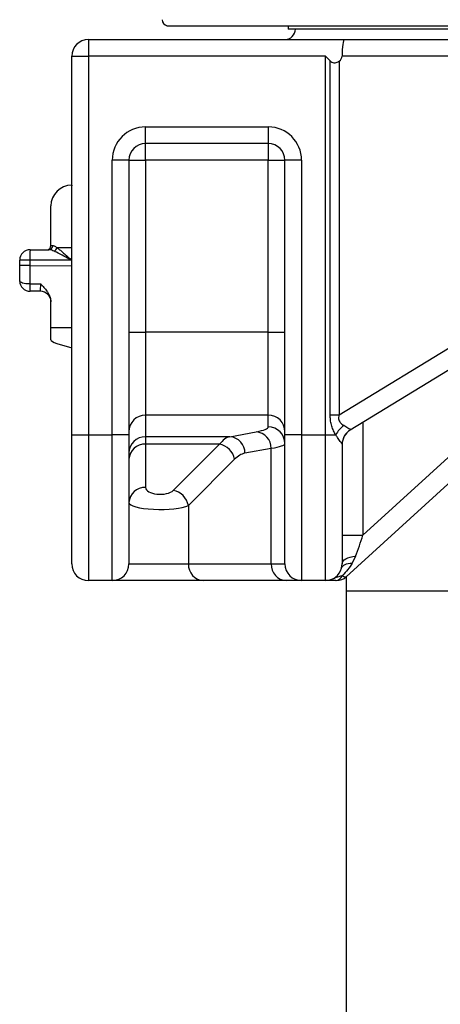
# Model space of a CAD drawing. Header units: millimetres. Extents: x 6131 to 13868, y 1967 to 18291.
# Tile 2 of 40: x 7044 to 8055, y 6007 to 8372. Entities that reach past the tile are written whole.
import ezdxf

# ---------------------------------------------------------------- set-up
doc = ezdxf.new("R2010")
doc.units = ezdxf.units.MM
doc.header["$LTSCALE"] = 5

msp = doc.modelspace()

# ---------------------------------------------------------------- linework, layer by layer
at = {"color": 7, "linetype": 'Continuous', "lineweight": 25}
for p, q in [((7397.6, 8357.7), (11439.5, 8357.7)), ((7688.6, 8357.7), (7688.6, 8349.7)), ((11148.6, 8349.7), (7688.6, 8349.7)), ((7208.6, 8324.7), (7208.6, 8284.7)), ((7208.6, 8324.7), (7823.7, 8324.7)), ((7823.7, 8324.7), (8935.2, 8324.7)), ((7168.6, 7374.7), (7168.6, 8284.7)), ((7168.6, 8284.7), (7208.6, 8284.7)), ((7778.6, 8284.7), (7208.6, 8284.7)), ((7208.6, 8284.7), (7208.6, 7374.7)), ((7778.6, 7374.7), (7778.6, 8284.7)), ((8925.1, 8284.7), (7818.6, 8284.7)), ((7789.8, 7423.2), (7789.8, 8273.5)), ((7811.1, 8272.4), (7811.1, 7423.2)), ((7346.1, 8074.7), (7346.1, 8114.7)), ((7346.1, 8114.7), (7641.1, 8114.7)), ((7641.1, 8114.7), (7641.1, 8074.7)), ((7811.1, 7423.2), (8925.1, 8101.2)), ((7641.1, 8074.7), (7346.1, 8074.7)), ((7346.1, 8034.7), (7346.1, 8074.7)), ((7641.1, 8074.7), (7641.1, 8034.7)), ((8957.1, 8064.3), (7828.6, 7033.9)), ((8956, 8067.1), (7837.8, 7386.4)), ((7266.1, 7374.7), (7266.1, 8034.7)), ((7306.1, 8034.7), (7266.1, 8034.7)), ((7306.1, 8034.7), (7306.1, 7374.7)), ((7306.1, 8034.7), (7346.1, 8034.7)), ((7346.1, 8034.7), (7346.1, 7621.5)), ((7641.1, 8034.7), (7346.1, 8034.7)), ((7641.1, 8034.7), (7681.1, 8034.7)), ((7641.1, 7621.5), (7641.1, 8034.7)), ((7721.1, 8034.7), (7681.1, 8034.7)), ((7681.1, 7374.7), (7681.1, 8034.7)), ((7721.1, 8034.7), (7721.1, 7374.7)), ((7118.6, 7829.7), (7118.6, 7924.7)), ((7068.6, 7819.7), (7113.6, 7819.7)), ((7133.1, 7824.7), (7167.7, 7824.7)), ((7167.7, 7824.7), (7167.7, 7794.7)), ((7068.1, 7794.7), (7043.6, 7794.7)), ((7043.6, 7781.7), (7043.6, 7794.7)), ((7068.1, 7794.7), (7068.1, 7781.7)), ((7167.7, 7794.7), (7068.1, 7794.7)), ((7043.6, 7744.7), (7043.6, 7781.7)), ((7068.1, 7781.7), (7043.6, 7781.7)), ((7068.1, 7737.3), (7094, 7737.4)), ((7093.6, 7719.7), (7068.6, 7719.7)), ((7118.6, 7632.2), (7118.6, 7694.8)), ((7118.6, 7603.5), (7118.6, 7632.2)), ((7306.1, 7621.5), (7346.1, 7621.5)), ((7346.1, 7621.5), (7346.1, 7422.3)), ((7641.1, 7621.5), (7346.1, 7621.5)), ((7641.1, 7422.3), (7641.1, 7621.5)), ((7641.1, 7621.5), (7681.1, 7621.5)), ((7132.6, 7594.7), (7168.6, 7583.6)), ((7641.1, 7422.3), (7346.1, 7422.3)), ((7346.1, 7422.3), (7346.1, 7370.4)), ((7641.1, 7393.7), (7641.1, 7422.3)), ((7789.8, 7423.2), (7811.1, 7423.2)), ((7548.9, 7370.4), (7612, 7382.3)), ((7168.6, 7064.7), (7168.6, 7374.7)), ((7168.6, 7374.7), (7208.6, 7374.7)), ((7208.6, 7374.7), (7266.1, 7374.7)), ((7208.6, 7374.7), (7208.6, 7024.7)), ((7266.1, 7024.7), (7266.1, 7374.7)), ((7306.1, 7374.7), (7266.1, 7374.7)), ((7306.1, 7374.7), (7306.1, 7064.7)), ((7548.9, 7370.4), (7346.1, 7370.4)), ((7346.1, 7370.4), (7346.1, 7352.5)), ((7721.1, 7374.7), (7681.1, 7374.7)), ((7681.1, 7064.7), (7681.1, 7374.7)), ((7721.1, 7374.7), (7721.1, 7024.7)), ((7721.1, 7374.7), (7778.6, 7374.7)), ((7778.6, 7024.7), (7778.6, 7374.7)), ((7778.6, 7374.7), (7803.3, 7374.7)), ((7523.8, 7352.5), (7346.1, 7352.5)), ((7346.1, 7352.5), (7346.1, 7248.3)), ((7412.8, 7241.4), (7523.8, 7352.5)), ((7648.3, 7342.4), (7585.1, 7330.6)), ((7648.3, 7064.7), (7648.3, 7342.4)), ((7818.6, 7352.2), (7818.6, 7065)), ((7560.1, 7316.2), (7449, 7205.1)), ((7449, 7205.1), (7449, 7064.7)), ((7818.6, 7133.8), (7868.7, 7133.8)), ((7850.9, 7083.2), (7842.7, 7066.3)), ((7306.1, 7064.7), (7449, 7064.7)), ((7449, 7064.7), (7648.3, 7064.7)), ((7648.3, 7064.7), (7681.1, 7064.7)), ((7817.1, 7054.1), (7818.6, 7065)), ((7828.6, 7033.8), (7828.6, 6999.7)), ((7266.1, 7024.7), (7208.6, 7024.7)), ((7485.3, 7024.7), (7266.1, 7024.7)), ((7684.5, 7024.7), (7485.3, 7024.7)), ((7721.1, 7024.7), (7684.5, 7024.7)), ((7778.6, 7024.7), (7721.1, 7024.7)), ((7828.6, 6999.7), (7828.6, 5265.8))]:
    msp.add_line(p, q, dxfattribs=at)
at = {"color": 8, "linetype": 'Continuous', "lineweight": 25}
for p, q in [((7868.7, 7133.8), (8760.3, 7948)), ((7168.6, 7824.7), (7167.7, 7824.7)), ((7068.1, 7781.7), (7168.6, 7781)), ((7168.6, 7631.9), (7118.6, 7632.2)), ((7868.7, 7405.2), (7868.7, 7133.8)), ((7828.6, 6999.7), (8918.6, 6999.7))]:
    msp.add_line(p, q, dxfattribs=at)
at = {"color": 7, "linetype": 'Continuous', "lineweight": 25, "flags": 128}
for points in [[(7778.6, 8284.7), (7782.3, 8280.9), (7786.1, 8277.2), (7789.8, 8273.5)], [(7068.1, 7737.3), (7063.3, 7737.5), (7058.7, 7737.9), (7054.4, 7738.6), (7050.7, 7739.5), (7047.7, 7740.6), (7045.4, 7741.9), (7044, 7743.3), (7043.6, 7744.7)], [(7818.6, 7065), (7819.1, 7068.2), (7820.9, 7071.3), (7823.8, 7074.2), (7827.7, 7076.8), (7832.5, 7079.1), (7838.1, 7081), (7844.3, 7082.4), (7850.9, 7083.2)], [(7817.1, 7054.1), (7818.2, 7056.8), (7820, 7059.2), (7822.5, 7061.3), (7825.6, 7063.1), (7829.2, 7064.5), (7833.3, 7065.5), (7837.9, 7066.1), (7842.7, 7066.3)]]:
    msp.add_lwpolyline(points, dxfattribs=at)
at = {"color": 7, "linetype": 'Continuous', "lineweight": 25}
msp.add_circle((9418.6, 3999.7), 2032.5, dxfattribs=at)
for centre, radius, start, end in [((7401.1, 8372.3), 15, 180, 256.8817), ((7681.1, 8349.7), 25, 270, 0), ((7208.6, 8284.7), 40, 90, 180), ((7346.1, 8034.7), 80, 90, 180), ((7641.1, 8034.7), 80, 0, 90), ((7346.1, 8034.7), 40, 90, 180), ((7641.1, 8034.7), 40, 0, 90), ((7168.6, 7924.7), 50, 90, 180), ((7068.6, 7794.7), 25, 90, 180), ((7426.6, 7801), 358.6, 177.002, 180.9983), ((7108.6, 7829.7), 10, 270, 0), ((7113.2, 7829.3), 9.59, 272.579, 1.5415), ((7119.8, 7828.4), 13.8, 297.1396, 344.3554), ((7068.6, 7744.7), 25, 180, 270), ((7264.7, 7733.7), 196.7, 178.9587, 184.0884), ((7093.6, 7694.7), 25, 0, 90), ((7346, 7382.3), 39.9, 89.8912, 179.8907), ((7641.1, 7382.3), 39.9, 0.1093, 90.1088), ((7608.3, 7342.5), 39.9, 359.856, 84.7335), ((7641.1, 7353.8), 39.9, 0.1102, 90.1088), ((7869.8, 7338.5), 75.7, 128.6506, 151.4441), ((7858.6, 7352.2), 40, 121.1812, 179.9991), ((7858.6, 7352.2), 40, 121.3287, 180), ((7346, 7330.5), 39.9, 89.8912, 179.8898), ((7545.2, 7330.7), 39.9, 359.8566, 84.7337), ((7344.3, 7314.2), 38.3, 87.3249, 177.0472), ((7515, 7307.3), 46, 11.1222, 78.878), ((7344.3, 7210.1), 38.3, 87.3249, 177.0472), ((7403.9, 7196.3), 46, 11.1227, 78.8778), ((7208.6, 7064.7), 40, 180, 270), ((7266.1, 7064.7), 40, 270, 0), ((7487.3, 7062.9), 38.3, 177.3242, 267.0482), ((7686.5, 7062.9), 38.3, 177.3242, 267.0482), ((7721.1, 7064.7), 40, 180, 270), ((7778.6, 7064.7), 40, 270, 344.6347), ((7801.4, 7043.7), 19.1, 276.0683, 338.08), ((7805, 7059.7), 35, 270, 312.3974)]:
    msp.add_arc(centre, radius, start, end, dxfattribs=at)
for centre, major_axis, ratio, start_param, end_param in [((7823.7, 8284.7), (0, 40), 0.128288, 0, 1.570796), ((7665.2, 8284.7), (153.3, 0), 0.26087, 5.971073, 6.283185), ((7168.6, 7824.7), (0, 150), 0.005817, 0, 1.570796), ((7068.6, 7781.7), (0.2, 150), 0.002909, 1.570901, 1.871514), ((7368.6, 7601.3), (250, -2.2), 0.105096, 3.142525, 3.478777), ((7331.1, 7393.7), (310, 0), 0.087489, 5.846853, 6.283185), ((7858.6, 7445.9), (21.5, 59.6), 0.086636, 3.248677, 3.260128), ((7555.4, 7171.2), (0, 200), 0.373046, 0.087266, 0.436332), ((7331.1, 7353.9), (350, 0), 0.07749, 5.846853, 6.283185), ((7591.6, 7171.2), (0, 160), 0.466308, 0.087266, 0.436332), ((7381.1, 7248.3), (35, 0), 0.466308, 3.141593, 5.846853), ((7381.1, 7212), (75, 0), 0.21761, 3.141593, 5.846853), ((7858.6, 7115.4), (27.3, 78.9), 0.043366, 4.307862, 4.963098), ((7797.6, 7059.7), (31.1, -25.7), 0.162396, 5.601188, 6.260342)]:
    msp.add_ellipse(centre, major_axis=major_axis, ratio=ratio, start_param=start_param, end_param=end_param, dxfattribs=at)
for points, knots in [([(7789.8, 8273.5), (7791.1, 8272.4), (7793.8, 8270.2), (7799, 8268.8), (7804.3, 8269), (7808.4, 8270.5), (7810.5, 8272), (7811.1, 8272.4)], [0, 0, 0, 0, 0.2222677, 0.4444457, 0.6678994, 0.8932718, 1, 1, 1, 1]), ([(7126.1, 7816.1), (7124.3, 7816.9), (7120.6, 7818.4), (7116.4, 7819.5), (7114.3, 7819.7), (7113.6, 7819.7)], [0, 0, 0, 0, 0.390073, 0.792534, 1, 1, 1, 1]), ([(7118.6, 7829.7), (7118.8, 7829.7), (7119.3, 7829.6), (7121.8, 7829.6), (7122.8, 7829.6)], [0, 0, 0, 0, 0.615713, 1, 1, 1, 1]), ([(7122.8, 7829.6), (7123.4, 7829.5), (7125.7, 7829.2), (7129.3, 7827.2), (7132.5, 7825.1), (7133.1, 7824.7)], [0, 0, 0, 0, 0.2145952, 0.8482324, 1, 1, 1, 1]), ([(7167.7, 7794.7), (7167.6, 7794.7), (7161.7, 7798), (7149.5, 7804.6), (7135.5, 7812), (7128, 7815.3), (7126.1, 7816.1)], [0, 0, 0, 0, 0.002237, 0.412627, 0.854003, 1, 1, 1, 1]), ([(7133.1, 7824.7), (7134.6, 7823.6), (7138.5, 7820.7), (7145.2, 7815.1), (7155.1, 7806.3), (7162.7, 7799.3), (7167.7, 7794.7), (7167.7, 7794.7)], [0, 0, 0, 0, 0.147285, 0.368179, 0.589435, 0.997956, 1, 1, 1, 1]), ([(7093.6, 7719.7), (7093.6, 7720), (7093.7, 7720.5), (7093.9, 7724.9), (7094, 7730.7), (7094, 7735.3), (7094, 7737.4)], [0, 0, 0, 0, 0.265293, 0.530558, 0.795761, 1, 1, 1, 1]), ([(7094, 7737.4), (7094, 7737.3), (7096.7, 7734.5), (7101.9, 7729), (7108.6, 7721), (7113.6, 7713), (7117.6, 7704.4), (7118.2, 7698.4), (7118.6, 7694.8)], [0, 0, 0, 0, 0.001425, 0.215855, 0.429874, 0.599364, 0.768542, 1, 1, 1, 1]), ([(7803.3, 7374.7), (7801.5, 7378), (7797.8, 7384.7), (7793.5, 7395.8), (7790.7, 7407.7), (7789.9, 7416.9), (7789.8, 7422.1), (7789.8, 7423.2)], [0, 0, 0, 0, 0.229445, 0.465376, 0.698292, 0.936709, 1, 1, 1, 1]), ([(7811.1, 7423.2), (7810.5, 7420.9), (7809.4, 7416.9), (7810, 7410.9), (7812.9, 7405.3), (7817.5, 7401), (7821, 7398.6), (7822.5, 7397.7)], [0, 0, 0, 0, 0.2193505, 0.3891181, 0.5591967, 0.8139249, 1, 1, 1, 1]), ([(7822.5, 7397.7), (7826, 7395.6), (7832.1, 7392), (7837.4, 7388.8), (7838.7, 7387.3), (7838, 7386.6), (7837.8, 7386.5)], [0, 0, 0, 0, 0.367135, 0.628091, 0.889856, 1, 1, 1, 1]), ([(7818.6, 7352.2), (7818.3, 7352.9), (7817.8, 7354.1), (7813.7, 7359.6), (7808.5, 7366.7), (7804.6, 7372.6), (7803.3, 7374.7)], [0, 0, 0, 0, 0.239371, 0.472114, 0.815379, 1, 1, 1, 1]), ([(7842.7, 7066.3), (7839.4, 7061.2), (7832.6, 7050.7), (7823.7, 7041.3), (7819.1, 7036.6), (7819.1, 7036.6)], [0, 0, 0, 0, 0.494965, 0.999684, 1, 1, 1, 1]), ([(7803.4, 7024.7), (7798.5, 7024.7), (7791, 7024.7), (7784.5, 7024.7), (7781, 7024.7), (7779.7, 7024.7), (7779, 7024.7), (7778.7, 7024.7), (7778.6, 7024.7), (7778.6, 7024.7)], [0, 0, 0, 0, 0.326678, 0.491156, 0.655575, 0.825992, 0.911973, 0.997969, 1, 1, 1, 1])]:
    msp.add_open_spline(points, degree=3, knots=knots, dxfattribs=at)
at = {"color": 8, "linetype": 'Continuous', "lineweight": 25}
msp.add_open_spline([(7794.3, 7028), (7794.8, 7028.2), (7798.9, 7029.5), (7804, 7032.7), (7811.4, 7034.8), (7816.5, 7036), (7819.1, 7036.6)], degree=3, knots=[0, 0, 0, 0, 0.051961, 0.464281, 0.728636, 1, 1, 1, 1], dxfattribs=at)

doc.saveas('drawing.dxf')
